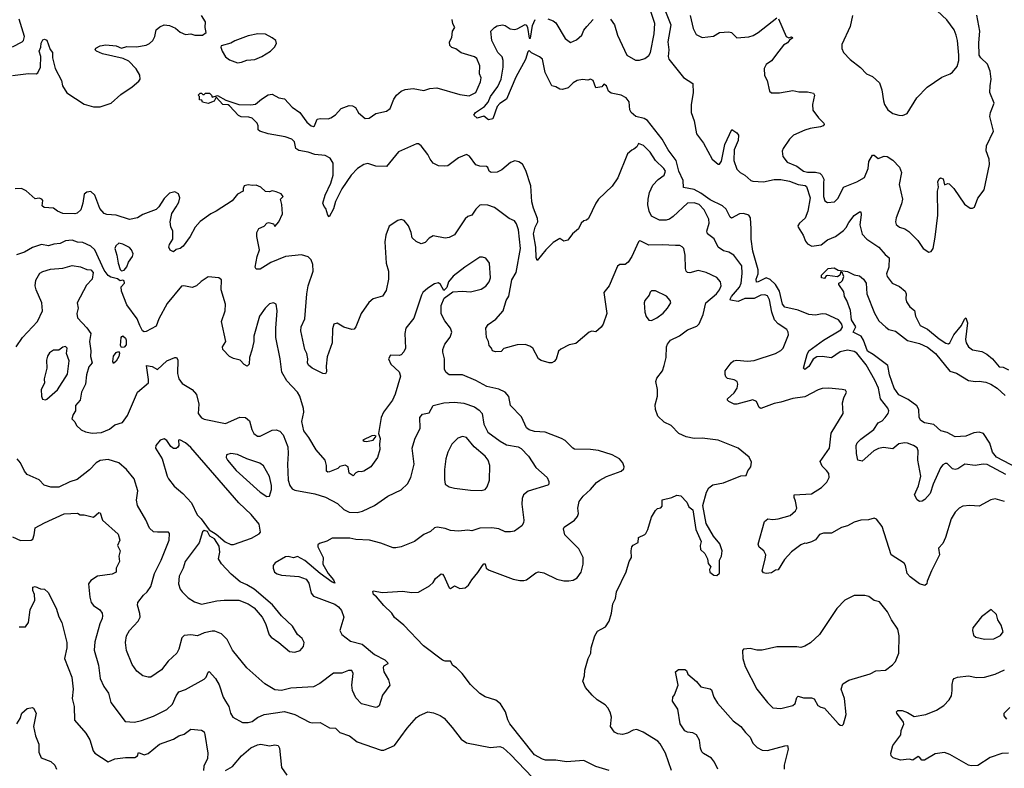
# Model space of a CAD drawing. Extents: x 1933546 to 2138868, y 524910 to 667279.
# Tile 69 of 256: x 1967430 to 1974823, y 577351 to 582972. Entities that reach past the tile are written whole.
import ezdxf

# ---------------------------------------------------------------- set-up
doc = ezdxf.new("R2010")
doc.units = 0

msp = doc.modelspace()

# ---------------------------------------------------------------- linework, layer by layer
at = {"layer": '0CON10XD'}
for points in [[(1971865, 582975.4), (1971896.4, 582935), (1971918.8, 582855), (1971988.8, 582705), (1972055, 582667.5), (1972085, 582668.2), (1972125, 582681.1), (1972155, 582703.4), (1972167.1, 582725), (1972194.3, 582865), (1972199.4, 582945), (1972169.2, 583035)], [(1972277.9, 583035), (1972320, 582935), (1972296.9, 582805), (1972302.9, 582745), (1972299.3, 582695), (1972304.6, 582675), (1972415, 582539.1), (1972483.4, 582493.4), (1972487.3, 582422.7), (1972471.5, 582335), (1972471.3, 582275), (1972493.7, 582213.7), (1972510.9, 582115), (1972563.1, 582045), (1972628.9, 581925), (1972675, 581887.5), (1972685, 581888), (1972698.8, 581911.2), (1972725, 582036), (1972776.7, 582146.7), (1972815, 582122.5), (1972826.7, 582105), (1972823.8, 582065), (1972795.6, 581994.4), (1972793.1, 581915), (1972815, 581850.8), (1972838.6, 581825), (1972875.2, 581805.3), (1972920, 581765), (1972935, 581760), (1973015, 581755.4), (1973095, 581771.3), (1973145, 581771.9), (1973210.4, 581760.4), (1973275.2, 581735.2), (1973326.8, 581726.8), (1973338.7, 581718.7), (1973364.4, 581635), (1973348.3, 581535), (1973327, 581483), (1973285.4, 581445), (1973273.2, 581425), (1973273.9, 581415), (1973311.9, 581355), (1973329.1, 581309.1), (1973345, 581288.9), (1973377.3, 581272.7), (1973447, 581283), (1973495, 581320), (1973554.5, 581345.5), (1973615, 581388.5), (1973635, 581411.9), (1973655, 581450.5), (1973695, 581500.9), (1973735, 581530), (1973745, 581530), (1973747.8, 581507.8), (1973738.3, 581431.7), (1973755, 581362.5), (1973790.6, 581325), (1973881.9, 581265), (1973928.9, 581208.9), (1973959.2, 581185), (1973956.5, 581115), (1973939.2, 581065), (1973944, 581045), (1973982, 580995), (1974035, 580968.2), (1974078.1, 580935), (1974086.9, 580915), (1974083.2, 580876.8), (1974088.6, 580855), (1974113.8, 580815), (1974148.3, 580788.3), (1974157, 580747), (1974192, 580675), (1974245, 580648.8), (1974335, 580576), (1974385, 580544.5), (1974405, 580538.6), (1974415, 580546), (1974444.8, 580605.2), (1974501.5, 580675), (1974525, 580723.3), (1974535, 580732.5), (1974546.2, 580696.2), (1974531.7, 580571.7), (1974536.5, 580545), (1974554.4, 580515), (1974585, 580493.8), (1974655, 580480), (1974691.5, 580461.5), (1974735.4, 580425.4), (1974785, 580366.7), (1974815, 580363.3), (1974854.2, 580344.2)], [(1973684, 583005), (1973665, 582922.5), (1973603.3, 582785), (1973603.3, 582755), (1973616.7, 582725), (1973665, 582673.3), (1973744.3, 582614.3), (1973787, 582567), (1973833.3, 582545), (1973885, 582498.8), (1973904.4, 582445), (1973915, 582362.5), (1973924.4, 582334.4), (1973948.8, 582295), (1973985, 582268), (1974030, 582255), (1974057.5, 582252.5), (1974092.5, 582267.5), (1974165.5, 582384.5), (1974244.5, 582465.5), (1974355, 582540), (1974416.7, 582565), (1974435, 582578.8), (1974468.1, 582621.9), (1974480.6, 582665), (1974481.4, 582705), (1974471.1, 582815), (1974460.6, 582855), (1974446.9, 582895), (1974391.1, 582971.1), (1974319.5, 583039.5)], [(1967375, 582768.8), (1967447.5, 582805), (1967458.8, 582815), (1967465.3, 582845), (1967425, 582977.5)], [(1967377.1, 582552.9), (1967495, 582569.4), (1967553.9, 582566.1), (1967565, 582573.3), (1967585.7, 582615), (1967588, 582695), (1967576.7, 582735), (1967588.8, 582765), (1967590, 582795), (1967605, 582820), (1967617, 582827), (1967635, 582817.5), (1967658.2, 582748.3), (1967675.4, 582725), (1967677.5, 582685), (1967695.5, 582605.5), (1967745, 582515.7), (1967751.8, 582475), (1967782.9, 582422.9), (1967915, 582339.1), (1967985, 582317.9), (1968035, 582317.9), (1968115.6, 582345), (1968190.1, 582409.9), (1968275, 582467.8), (1968325, 582510), (1968334.2, 582525), (1968332.9, 582555), (1968305, 582604.2), (1968250.6, 582660.6), (1968208, 582682), (1968052.5, 582715), (1968007.5, 582735), (1967997.5, 582745), (1968001.2, 582758.8), (1968035, 582776.2), (1968076.1, 582783.9), (1968155, 582775.6), (1968195, 582759.2), (1968235, 582770), (1968307.5, 582767.5), (1968379.3, 582780.7), (1968405, 582792.9), (1968430.6, 582815), (1968444.4, 582845), (1968455.8, 582895), (1968482.4, 582917.6), (1968515, 582933.8), (1968555, 582930), (1968598.8, 582908.8), (1968635, 582879.2), (1968675, 582862), (1968714.1, 582865.9), (1968745, 582856.2), (1968803, 582857), (1968830, 582875), (1968823.3, 582915), (1968826.1, 582956.1), (1968796.2, 583005)], [(1974823.3, 579355), (1974755, 579375.7), (1974722.3, 579367.7), (1974635, 579320), (1974565, 579324.2), (1974511.7, 579318.3), (1974485, 579304), (1974453.8, 579275), (1974423.8, 579225), (1974382, 579085), (1974362, 579038), (1974328.8, 579005), (1974335.9, 578954.1), (1974276.1, 578833.9), (1974244, 578755), (1974241.2, 578735), (1974226.1, 578723.9), (1974186, 578736), (1974115, 578788.8), (1974094.2, 578815), (1974081.2, 578875), (1974071.7, 578891.7), (1973974, 578955), (1973905, 579167.5), (1973863, 579223), (1973845, 579230), (1973803, 579217), (1973745, 579213.3), (1973695, 579198.8), (1973645, 579170.6), (1973600.4, 579159.6), (1973525, 579116), (1973465, 579116), (1973435, 579106), (1973405, 579067.5), (1973375, 579052.5), (1973335, 579040), (1973325, 579042.5), (1973295, 579029.2), (1973224.6, 578975.4), (1973171.6, 578918.4), (1973125, 578842.5), (1973105, 578840), (1973075, 578820), (1973035, 578813.3), (1973015, 578820), (1973004.2, 578834.2), (1973028.3, 578921.7), (1973031.2, 578955), (1973016.2, 578985), (1972982.7, 579012.7), (1972973.8, 579035), (1973023.3, 579205), (1973046.2, 579223.8), (1973085, 579220), (1973125, 579224.4), (1973215, 579250), (1973255, 579284), (1973264.2, 579305), (1973255.7, 579355.7), (1973244, 579385), (1973246.2, 579403.8), (1973375, 579413.1), (1973451.2, 579458.8), (1973491.4, 579498.6), (1973508.6, 579535), (1973504.4, 579564.4), (1973487, 579587), (1973455, 579618.6), (1973441.1, 579655), (1973509.2, 579755), (1973522.6, 579867.4), (1973612, 580015), (1973608.6, 580095), (1973617.7, 580132.3), (1973637.5, 580175), (1973629.3, 580189.3), (1973606.2, 580196.2), (1973505, 580204.4), (1973455, 580202.2), (1973425, 580193.1), (1973325, 580139.5), (1973235, 580128.9), (1973145, 580100.5), (1973095, 580091.5), (1972995, 580053.8), (1972981.2, 580061.2), (1972962, 580105), (1972935, 580116.7), (1972815, 580084.2), (1972795, 580086), (1972753.3, 580105), (1972743.8, 580115), (1972743.3, 580125), (1972795, 580171.2), (1972817.5, 580205), (1972822, 580235), (1972816.7, 580255), (1972795, 580268), (1972745, 580278.8), (1972731.7, 580291.7), (1972727, 580307), (1972727.5, 580335), (1972771.2, 580395), (1972790.5, 580409.5), (1972815, 580415.6), (1972895, 580408.9), (1972945, 580412.7), (1973105, 580465.8), (1973145, 580488), (1973162.5, 580505), (1973202.5, 580605), (1973200.8, 580625), (1973190, 580645), (1973125, 580688.2), (1973098.2, 580718.2), (1973076.5, 580775), (1973059.5, 580869.5), (1973045, 580899.2), (1973025, 580905.7), (1972995, 580903.5), (1972945, 580879.3), (1972875, 580879.7), (1972825, 580855.8), (1972767, 580867), (1972764.6, 580875), (1972774.7, 580895), (1972834, 580965), (1972846.8, 580993.2), (1972855.5, 581065.5), (1972852.5, 581125), (1972792.5, 581205), (1972755, 581225.6), (1972715, 581236.7), (1972675.4, 581265.4), (1972645, 581326), (1972595.5, 581365.5), (1972590.5, 581385), (1972606.5, 581445), (1972604.4, 581475), (1972568.5, 581545), (1972532.5, 581585), (1972495, 581596.9), (1972444.6, 581595.4), (1972337.5, 581495), (1972310, 581475), (1972285, 581466.7), (1972235, 581467.1), (1972175, 581496.2), (1972155.6, 581535.6), (1972147.3, 581582.7), (1972147.8, 581625), (1972157.8, 581675), (1972185, 581730.8), (1972225, 581771.9), (1972270, 581805), (1972278.6, 581835), (1972265.7, 581855), (1972204.7, 581914.7), (1972165, 581977.5), (1972115, 582028), (1972076.7, 582043.3), (1972063, 582017), (1972040.5, 581999.5), (1972025, 581993.8), (1971994.3, 581965.7), (1971921.2, 581785), (1971877.7, 581722.3), (1971776.7, 581625), (1971756.2, 581595), (1971701.7, 581478.3), (1971685, 581466.7), (1971665, 581462.5), (1971646.7, 581445), (1971625, 581402.5), (1971580, 581365), (1971545, 581316.2), (1971515, 581310), (1971485, 581328.8), (1971435, 581298.8), (1971380.8, 581245), (1971315, 581163.3), (1971307.5, 581187.5), (1971306.4, 581265), (1971288.8, 581365), (1971300, 581415), (1971319.4, 581455), (1971318.8, 581478.8), (1971287, 581557), (1971275.8, 581605), (1971267.5, 581725), (1971229.3, 581840.7), (1971205, 581886.7), (1971177.5, 581905), (1971148.3, 581911.7), (1971115, 581900), (1971050, 581845), (1971015, 581826.2), (1970970, 581825), (1970955.9, 581835.9), (1970945, 581863.3), (1970935, 581871.2), (1970885, 581871.4), (1970853.7, 581883.7), (1970807.5, 581947.5), (1970785, 581960), (1970725, 581934.6), (1970644, 581876), (1970618.2, 581871.7), (1970575, 581875.7), (1970534.5, 581895), (1970510.9, 581925), (1970495, 581959.4), (1970445, 582024), (1970425, 582040), (1970409.5, 582040.5), (1970275, 581981.2), (1970185, 581870), (1970105, 581872), (1970045, 581892), (1970015, 581886), (1969966.2, 581853.8), (1969918.6, 581805), (1969848.3, 581701.7), (1969802.4, 581607.6), (1969785, 581552.5), (1969753, 581493), (1969742.5, 581505), (1969727.5, 581555), (1969715, 581570), (1969706.7, 581595), (1969722.7, 581655), (1969765.9, 581744.1), (1969782.9, 581805), (1969783.3, 581895), (1969762.2, 581932.2), (1969722.8, 581952.8), (1969645, 581960.3), (1969595, 581976.9), (1969525, 581988.9), (1969504.2, 582005), (1969492.2, 582055), (1969474, 582075), (1969422.2, 582092.2), (1969294.5, 582114.5), (1969232.5, 582135), (1969220, 582145), (1969220, 582175), (1969212.5, 582195), (1969175, 582232.5), (1969150.7, 582240.7), (1969091.7, 582241.7), (1969073.6, 582253.6), (1969005, 582326.7), (1968995, 582333.3), (1968956.4, 582336.4), (1968905, 582390), (1968889.3, 582360.7), (1968845, 582343.3), (1968803, 582353), (1968798.3, 582368.3), (1968780, 582370), (1968780, 582395), (1968770, 582405), (1968785, 582420), (1968795, 582420), (1968805, 582410), (1968815, 582410), (1968825, 582420), (1968855, 582420), (1968870, 582405), (1968875, 582390), (1968915, 582402.5), (1968978.3, 582368.3), (1969075, 582335.7), (1969165, 582332.5), (1969201.8, 582338.2), (1969244.6, 582375.4), (1969295, 582408.1), (1969325, 582414), (1969375, 582385.8), (1969417.8, 582377.8), (1969475, 582316), (1969534, 582275), (1969585, 582202), (1969617.5, 582175), (1969635, 582170), (1969643.6, 582176.4), (1969663.3, 582225), (1969685, 582230.6), (1969745, 582228.2), (1969765, 582235.5), (1969801.7, 582258.3), (1969845, 582305.6), (1969905, 582328.1), (1969930, 582325), (1969952.4, 582312.4), (1969975, 582273.1), (1970025, 582229.5), (1970055, 582233.8), (1970105, 582267.4), (1970185.4, 582285.4), (1970211.1, 582305), (1970238.4, 582375), (1970260, 582405), (1970295, 582434.7), (1970325, 582448.3), (1970385, 582455.9), (1970465, 582440.6), (1970510, 582455), (1970561.7, 582461.7), (1970735, 582410), (1970805, 582400.8), (1970855, 582426), (1970890.6, 582505), (1970895.7, 582535), (1970881.2, 582565), (1970884.2, 582625), (1970861.9, 582681.9), (1970845, 582692.9), (1970745, 582723.3), (1970705, 582752.5), (1970674.2, 582764.2), (1970659.7, 582779.7), (1970657.1, 582805), (1970675, 582837.5), (1970680.6, 582885), (1970696, 582915), (1970681.2, 582941.2), (1970676, 582975)], [(1974835, 579558.4), (1974695, 579632.9), (1974665, 579634.5), (1974605, 579623.8), (1974526.4, 579633.6), (1974475, 579600), (1974455, 579594.2), (1974435, 579599.2), (1974395, 579638.6), (1974379.7, 579640.3), (1974361.1, 579628.9), (1974345, 579606.2), (1974288.9, 579485), (1974267.5, 579415), (1974225, 579368.6), (1974205, 579356), (1974185, 579353.8), (1974167.7, 579367.7), (1974148, 579405), (1974178.5, 579471.5), (1974196.3, 579545), (1974174.7, 579664.7), (1974175.3, 579735.3), (1974167.6, 579757.6), (1974142, 579775), (1974095, 579792.5), (1974075, 579794), (1974031.3, 579788.7), (1973985, 579750.4), (1973915, 579760.3), (1973877.2, 579752.8), (1973843.8, 579735), (1973755, 579656.9), (1973724.3, 579665), (1973712, 579715), (1973710, 579775), (1973718.6, 579795), (1973746.5, 579823.5), (1973843.6, 579895), (1973875, 579944.3), (1973905, 579960.9), (1973929.1, 579985), (1973950, 580015), (1973955.5, 580035), (1973948.5, 580055), (1973894.4, 580124.4), (1973877.1, 580205), (1973851.3, 580265), (1973785, 580380.9), (1973715, 580467.5), (1973695, 580480.8), (1973645, 580490.8), (1973591.2, 580478.8), (1973525, 580434.2), (1973455, 580442.4), (1973415, 580440.4), (1973386.9, 580423.1), (1973355, 580369.2), (1973325, 580346.2), (1973314.3, 580355), (1973328, 580402), (1973342, 580458), (1973356.4, 580485), (1973464.3, 580565), (1973595, 580642.7), (1973607, 580663), (1973602.1, 580685), (1973577.4, 580717.4), (1973485, 580760.3), (1973455, 580762.9), (1973404.7, 580754.7), (1973355, 580759.1), (1973275, 580791.3), (1973175, 580813.9), (1973158.6, 580835), (1973135.6, 580935), (1973103.9, 580985), (1973065, 581021.2), (1973035, 581034.5), (1972975, 581003), (1972961.6, 581001.6), (1972959.6, 581025), (1972973.8, 581065), (1972975.2, 581095), (1972933.9, 581235), (1972922.1, 581325), (1972922.1, 581402.1), (1972918.4, 581485), (1972905, 581504.5), (1972865, 581516), (1972835, 581515.3), (1972775, 581481.4), (1972765, 581489.2), (1972735, 581549.5), (1972706.2, 581575), (1972615, 581620.3), (1972545, 581669.7), (1972495, 581696.2), (1972413, 581713), (1972411.5, 581765), (1972379.2, 581835), (1972358.7, 581915), (1972298.6, 581995), (1972254.3, 582075), (1972144.2, 582215), (1972119.4, 582229.4), (1972056.4, 582246.4), (1972021.3, 582275), (1972010.6, 582295), (1972006.7, 582355), (1971983.6, 582385), (1971946.9, 582405), (1971871.4, 582421.4), (1971850.6, 582435), (1971835, 582475.6), (1971815, 582487.5), (1971801.7, 582468.3), (1971755, 582460), (1971736, 582515), (1971715, 582526.2), (1971695, 582518.8), (1971655, 582524), (1971615, 582515.7), (1971585, 582499.4), (1971548.1, 582461.9), (1971505, 582447.5), (1971485, 582449.6), (1971455, 582467.7), (1971426, 582475), (1971375.6, 582575), (1971356.7, 582675), (1971333.6, 582693.6), (1971272.7, 582722.7), (1971255, 582740), (1971245, 582730), (1971227.7, 582672.3), (1971155, 582540), (1971085.6, 582375), (1971035, 582342.5), (1971015, 582321.2), (1970983, 582227), (1970950.7, 582220.7), (1970915, 582247.5), (1970865, 582233.3), (1970840, 582255), (1970852.5, 582275), (1970919.1, 582320.9), (1970946.8, 582353.2), (1970965.5, 582395), (1971019.6, 582470.4), (1971045.6, 582525), (1971060, 582615), (1971061.1, 582665), (1971053.3, 582693.3), (1971020.6, 582725), (1970974.5, 582815), (1970968.5, 582885), (1970995.5, 582915), (1971015, 582926.1), (1971055, 582934.2), (1971075, 582929.6), (1971113.5, 582903.5), (1971145, 582898.7), (1971165.9, 582904.1), (1971225, 582937.5), (1971235, 582931.2), (1971242.2, 582915), (1971255, 582832.5), (1971265, 582832.5), (1971280.6, 582929.4), (1971300, 582975)], [(1971395, 582980), (1971435, 582964.5), (1971455, 582948.9), (1971525, 582832), (1971565, 582802), (1971609.7, 582820.3), (1971651.2, 582855), (1971666.7, 582893.3), (1971689.5, 582920.5), (1971735, 582974)], [(1972463.1, 583005), (1972485.5, 582905.5), (1972510, 582860), (1972555, 582837.5), (1972640.5, 582849.5), (1972685, 582876), (1972755, 582882), (1972775.8, 582875.8), (1972815, 582836), (1972905, 582844.4), (1972936.8, 582853.2), (1972975, 582876.2), (1973116.1, 582986.1)], [(1973127.7, 582977.7), (1973185.9, 582845.9), (1973205, 582836.7), (1973225, 582843.3), (1973236.2, 582835), (1973210.3, 582819.7), (1973195, 582797.5), (1973165, 582781.2), (1973131.2, 582735), (1973075, 582663.3), (1973034.5, 582635.5), (1973020.5, 582605), (1973023.3, 582553.3), (1973042.2, 582515), (1973058.8, 582435), (1973075, 582423.8), (1973135, 582423.8), (1973235, 582441.2), (1973281.2, 582431.2), (1973345, 582431.4), (1973391.2, 582421.2), (1973398.8, 582405), (1973382.9, 582335), (1973385, 582292.5), (1973426.7, 582235), (1973467.5, 582195), (1973470, 582185), (1973462.5, 582175), (1973442.2, 582167.8), (1973365, 582156.5), (1973325, 582143.5), (1973240, 582105), (1973210, 582075), (1973162.5, 582005), (1973154.2, 581985), (1973160.8, 581945), (1973192.8, 581902.8), (1973265, 581873.6), (1973315.9, 581835.9), (1973345, 581826.9), (1973405, 581828.2), (1973438.7, 581818.7), (1973452.7, 581805), (1973466.7, 581775), (1973465.6, 581745), (1973465.8, 581645.8), (1973475, 581613.3), (1973495, 581600), (1973547.5, 581605), (1973575, 581631.2), (1973615.4, 581714.6), (1973715.6, 581754.4), (1973772.4, 581787.6), (1973800.6, 581855), (1973805, 581907.5), (1973833.8, 581955), (1973845.5, 581955.5), (1973875, 581930), (1973921.9, 581948.1), (1973943.3, 581945), (1973986.4, 581916.4), (1974035, 581866), (1974050.8, 581825), (1974034, 581735), (1974059.2, 581625), (1974050.9, 581589.1), (1974010, 581485), (1974006.2, 581455), (1974011.2, 581435), (1974035, 581413.3), (1974075, 581401.2), (1974105, 581382), (1974172.5, 581315), (1974213.8, 581255), (1974255, 581226.2), (1974275, 581232.5), (1974290, 581255), (1974305, 581340), (1974324.3, 581505), (1974322.5, 581685), (1974329.2, 581715), (1974324.2, 581755), (1974335, 581776.7), (1974345, 581783.8), (1974365, 581777.5), (1974375, 581733.3), (1974398.3, 581741.7), (1974409.3, 581739.3), (1974443.3, 581705), (1974525, 581587.5), (1974567, 581557), (1974585, 581556.7), (1974600, 581565), (1974625, 581632.5), (1974670.8, 581695), (1974710.8, 581885), (1974708, 581925), (1974686.4, 581986.4), (1974688.6, 582025), (1974740.6, 582135), (1974715.4, 582245), (1974718.8, 582275), (1974746.9, 582345), (1974715.5, 582425), (1974716.2, 582475), (1974725.4, 582525), (1974716.4, 582586.3), (1974697.3, 582637.3), (1974645.6, 582685), (1974634.5, 582705), (1974631.9, 582798.1), (1974640, 582885), (1974615.5, 583005.5)], [(1969065, 582647.5), (1969095, 582653.3), (1969135, 582668.8), (1969195.8, 582674.2), (1969247.5, 582695), (1969313.6, 582736.4), (1969342.5, 582765), (1969357, 582793), (1969352.5, 582815), (1969326.1, 582836.1), (1969275, 582862.5), (1969217, 582867), (1969145, 582850), (1969045, 582813.3), (1969015, 582796.7), (1968943.3, 582776.7), (1968940, 582765), (1968950, 582735), (1968975, 582693.8), (1969005, 582671.2), (1969065, 582647.5)], [(1972640.8, 578800.8), (1972665, 578800), (1972683.8, 578816.2), (1972683.8, 578915), (1972698.8, 578945), (1972704.2, 578985), (1972686.4, 579036.4), (1972638.8, 579095), (1972585, 579190), (1972560, 579325), (1972586.9, 579425), (1972603.8, 579456.2), (1972635, 579480), (1972715, 579494.3), (1972845, 579546.7), (1972885, 579550), (1972897.5, 579585), (1972920, 579615), (1972925, 579650), (1972908.3, 579688.3), (1972825, 579755.7), (1972674.4, 579814.4), (1972555, 579830), (1972495, 579828.5), (1972435, 579840), (1972380, 579865), (1972321.2, 579925), (1972269.2, 579949.2), (1972220.8, 579995), (1972202.9, 580045), (1972200.5, 580079.5), (1972218, 580145), (1972220, 580195), (1972205.8, 580255), (1972215, 580281.2), (1972255.4, 580334.6), (1972270, 580375), (1972283.6, 580435), (1972287.3, 580515), (1972293.3, 580535), (1972316, 580565), (1972385, 580599.2), (1972445, 580642.5), (1972515, 580672), (1972532.1, 580687.9), (1972561.9, 580758.1), (1972582.6, 580847.4), (1972662.5, 580915), (1972684.4, 580945), (1972696.5, 580975), (1972691.4, 581005), (1972665.4, 581035.4), (1972585, 581074.4), (1972525, 581088.9), (1972462.7, 581072.7), (1972443.8, 581075), (1972434.5, 581084.5), (1972428.9, 581105), (1972427.3, 581205), (1972417.1, 581255), (1972405, 581268), (1972385.6, 581275.6), (1972355, 581275.6), (1972252.8, 581282.8), (1972155, 581280.5), (1972095, 581309.2), (1972085, 581311.2), (1972075.7, 581304.3), (1972027.1, 581195), (1971998.3, 581151.7), (1971975, 581134), (1971935, 581133.8), (1971919.5, 581120.5), (1971857.1, 580975), (1971816.7, 580925), (1971838, 580765), (1971810, 580685), (1971796.1, 580663.9), (1971755, 580628.8), (1971725, 580633.3), (1971705, 580626.7), (1971605, 580540), (1971555, 580530), (1971492.7, 580497.3), (1971475, 580482.5), (1971457.1, 580422.9), (1971442.5, 580405), (1971425, 580396.7), (1971405, 580396.7), (1971345, 580412.5), (1971325, 580426.7), (1971283.8, 580505), (1971261.2, 580521.2), (1971225, 580533.8), (1971165, 580531.2), (1971065.9, 580504.1), (1971045, 580481.9), (1971001.7, 580478.3), (1970980, 580485), (1970973.3, 580505), (1970956.2, 580525), (1970951.2, 580555), (1970934, 580585), (1970931.1, 580655), (1970947.4, 580682.6), (1971005.3, 580724.7), (1971059.1, 580785), (1971082.5, 580865), (1971102.6, 580897.4), (1971125, 581018), (1971157.5, 581075), (1971190.3, 581255), (1971174.2, 581394.2), (1971159.9, 581439.9), (1971145, 581460.9), (1971105, 581478.5), (1970995, 581561.4), (1970945, 581580), (1970895, 581582.5), (1970885, 581580), (1970855, 581550.6), (1970825, 581505.7), (1970795, 581493.8), (1970775, 581476), (1970695, 581356.9), (1970654.2, 581335.8), (1970625, 581330.8), (1970535, 581348.8), (1970505, 581331.2), (1970475, 581300), (1970445, 581290), (1970407.7, 581307.7), (1970376.2, 581335), (1970368.6, 581375), (1970349.2, 581425), (1970317.5, 581465), (1970295, 581471.2), (1970270, 581465), (1970205, 581422.5), (1970179.2, 581355), (1970171.9, 581305), (1970180.6, 581145), (1970198, 581085), (1970199.2, 581025), (1970180.7, 580939.3), (1970154.1, 580895.9), (1970084.1, 580875.9), (1970051.2, 580848.8), (1969994, 580765), (1969953.9, 580666.1), (1969940.7, 580649.3), (1969925, 580646.7), (1969865, 580663.3), (1969813, 580693), (1969787.5, 580685), (1969778.3, 580651.7), (1969775.7, 580545), (1969738.8, 580441.2), (1969730.3, 580370.3), (1969733, 580327), (1969725, 580312.5), (1969705, 580316.2), (1969626.7, 580355), (1969597.7, 580377.7), (1969591.2, 580395), (1969594, 580425), (1969586, 580465), (1969572, 580495), (1969540, 580635), (1969544.3, 580665), (1969571.4, 580725), (1969586.2, 580915), (1969596.5, 580975), (1969632.5, 581085), (1969630, 581135), (1969619.1, 581169.1), (1969595, 581192), (1969545, 581205.8), (1969425, 581194.3), (1969315, 581148.6), (1969235, 581098), (1969205, 581100), (1969198, 581115), (1969212.9, 581195), (1969229.4, 581245), (1969210, 581345), (1969210.6, 581375), (1969225, 581404.3), (1969265, 581422.2), (1969285, 581445.5), (1969298.3, 581448.3), (1969335, 581438.8), (1969345, 581420), (1969376.2, 581455), (1969403.3, 581515), (1969397.5, 581585), (1969387.5, 581625), (1969407.5, 581645), (1969393.6, 581663.6), (1969355, 581680), (1969325, 581687.5), (1969305, 581680), (1969275, 581682.5), (1969240, 581715), (1969205, 581730), (1969177, 581727), (1969145, 581733.3), (1969116.4, 581723.6), (1969107.5, 581705), (1969107.5, 581685), (1969065, 581662.5), (1969025, 581612.5), (1968905, 581534), (1968865, 581514.2), (1968785, 581457.5), (1968748.6, 581415), (1968710.8, 581345), (1968657.4, 581272.6), (1968636, 581255), (1968605, 581246), (1968585, 581230), (1968560.5, 581240.5), (1968550.8, 581265), (1968556, 581285), (1968580, 581325), (1968580, 581385), (1968565.9, 581415.9), (1968560, 581455), (1968572.3, 581517.7), (1968604, 581566), (1968625, 581602.5), (1968632, 581635), (1968621.2, 581665), (1968595, 581680), (1968555, 581670), (1968515, 581630), (1968475, 581566.7), (1968455, 581546.2), (1968355, 581508.6), (1968314.4, 581485.6), (1968255, 581471.5), (1968155, 581505.4), (1968085, 581510), (1968065, 581516.9), (1968032.5, 581555), (1967994.2, 581655), (1967965, 581681.2), (1967935, 581677.5), (1967915, 581662.5), (1967904.3, 581595.7), (1967888, 581545), (1967860.7, 581519.3), (1967845, 581513.8), (1967755, 581518), (1967713.3, 581535), (1967685, 581558), (1967612.9, 581562.9), (1967598.8, 581575), (1967603.9, 581613.9), (1967595, 581623.8), (1967575, 581632), (1967545, 581627.5), (1967478.3, 581688.3), (1967443.6, 581703.6), (1967395, 581702)], [(1971715.8, 579445), (1971762, 579498), (1971785, 579515.8), (1971835, 579542.5), (1971945, 579582.5), (1971965, 579600), (1971967.5, 579615), (1971957.5, 579645), (1971932.5, 579675), (1971877.5, 579705), (1971775, 579737.5), (1971715, 579745.7), (1971595, 579748.6), (1971582, 579755), (1971525, 579813.3), (1971497.3, 579827.3), (1971375, 579876), (1971295, 579880), (1971255, 579892.5), (1971235, 579908.1), (1971199, 579989), (1971114.4, 580075), (1971101.7, 580141.7), (1971074.5, 580174.5), (1971028.5, 580198.5), (1970937.9, 580217.9), (1970855, 580261.8), (1970755, 580304.5), (1970702.5, 580305), (1970654.6, 580304.6), (1970632, 580322), (1970620.6, 580345), (1970620, 580425), (1970606.4, 580475), (1970608.2, 580495), (1970623.1, 580536.9), (1970662.4, 580587.6), (1970674.2, 580625), (1970665.5, 580655.5), (1970622, 580712), (1970593.6, 580763.6), (1970595.8, 580825), (1970618.3, 580881.7), (1970681.4, 580928.6), (1970755, 580934.2), (1970815, 580928), (1970895, 580950), (1970929.7, 580970.3), (1970956.2, 581005), (1970965.8, 581034.2), (1970956.7, 581145), (1970930.7, 581180.7), (1970905, 581190), (1970885, 581188.8), (1970771.2, 581115), (1970685, 581046), (1970648.6, 581005), (1970638.3, 580961.7), (1970615, 580940), (1970590, 580985), (1970575, 580996), (1970545, 580990), (1970495, 580956), (1970458, 580925), (1970445.8, 580905), (1970389.8, 580730.2), (1970328.6, 580655), (1970321.4, 580615), (1970328, 580505), (1970315, 580477.5), (1970295, 580456.7), (1970279.3, 580450.7), (1970215, 580452.5), (1970200, 580425), (1970217.5, 580385), (1970278.8, 580328.8), (1970288.8, 580295), (1970249.3, 580160.7), (1970230, 580115), (1970161.4, 580025), (1970143.1, 579985), (1970123.3, 579865), (1970137.3, 579827.3), (1970130.8, 579785), (1970134, 579745), (1970116.1, 579683.9), (1970067.5, 579615), (1970015, 579583.3), (1969995, 579577.5), (1969975, 579580), (1969955, 579570), (1969935, 579547.5), (1969905, 579566.7), (1969896.7, 579615), (1969875, 579628), (1969835, 579616.7), (1969818.3, 579601.7), (1969755, 579576.2), (1969744.2, 579574.2), (1969733.3, 579583.3), (1969734.3, 579625), (1969724, 579665), (1969655, 579743.3), (1969601.2, 579835), (1969564.4, 579885), (1969547.8, 579955), (1969562.9, 580025), (1969562.2, 580052.2), (1969533.6, 580145), (1969515, 580175.7), (1969435, 580260), (1969398.5, 580325), (1969386.4, 580425), (1969352.5, 580585), (1969352.5, 580655), (1969364.4, 580785), (1969355.7, 580835.7), (1969335, 580846.7), (1969305, 580838.8), (1969272.6, 580807.4), (1969230.6, 580745), (1969187.5, 580595), (1969186.9, 580555), (1969172, 580492), (1969156.2, 580435), (1969153.8, 580385), (1969138.3, 580371.7), (1969115, 580384.2), (1969085.8, 580415.8), (1969035, 580428.2), (1969005, 580443.7), (1968954.7, 580495), (1968954, 580516), (1968976.9, 580555), (1968944.4, 580705), (1968972.9, 580785), (1968974.6, 580835.4), (1968943.6, 580945), (1968945, 581020), (1968925, 581034), (1968845, 581040.8), (1968793.2, 581006.8), (1968756.6, 580973.4), (1968725, 580961.2), (1968663.6, 580973.6), (1968645, 580971.8), (1968538.3, 580841.7), (1968473.8, 580725), (1968455, 580672.2), (1968379, 580631), (1968365, 580628.7), (1968352.7, 580635), (1968332.5, 580675), (1968311.5, 580725), (1968235, 580830.5), (1968193.8, 580935), (1968193.1, 580966.9), (1968217.5, 580995), (1968215, 581012.5), (1968205, 581016.7), (1968185, 581012.5), (1968165, 581026.7), (1968115, 581038.8), (1968095, 581052), (1968065, 581091.1), (1967995, 581244.6), (1967965, 581271.2), (1967905, 581300.4), (1967865, 581302.2), (1967822.9, 581317.1), (1967775, 581312.3), (1967735, 581291.2), (1967686.6, 581286.6), (1967646, 581274), (1967594.7, 581285.3), (1967525, 581260.9), (1967465, 581226.7), (1967405, 581205.5)], [(1968195, 581086.7), (1968215, 581092.5), (1968235, 581117.5), (1968247.3, 581152.7), (1968276, 581195), (1968280.8, 581215), (1968269.2, 581245), (1968255, 581262.5), (1968205, 581287.5), (1968175, 581293.8), (1968150.8, 581275), (1968145.6, 581255), (1968160.5, 581205), (1968168.9, 581145), (1968185, 581097.5), (1968195, 581086.7)], [(1967403.3, 580515), (1967450, 580585), (1967564.3, 580705), (1967600.8, 580785), (1967597.1, 580845), (1967552.9, 580945), (1967545.7, 580975), (1967552.4, 581017.6), (1967581.2, 581068.8), (1967605, 581082.5), (1967661.8, 581098.2), (1967755, 581107.1), (1967825, 581125.5), (1967885.4, 581115.4), (1967935, 581095.5), (1967965, 581092.9), (1967980.6, 581075), (1967974, 581025), (1967931.5, 580978.5), (1967861.9, 580845), (1967868.6, 580805), (1967860, 580765), (1967863.2, 580733.2), (1967935, 580657.5), (1967963.1, 580615), (1967954.4, 580555.6), (1967964.8, 580485.2), (1967962.4, 580442.4), (1967973.7, 580396.3), (1967950, 580365), (1967932.2, 580305), (1967924.7, 580235), (1967893.8, 580175), (1967883.1, 580115), (1967848.1, 580075), (1967848, 580035), (1967831.7, 580008.3), (1967821.4, 579975), (1967843.4, 579953.4), (1967855.9, 579925), (1967892.2, 579892.2), (1967925, 579877.1), (1967975, 579867.1), (1968045, 579873.1), (1968105, 579896.9), (1968145, 579930), (1968202.5, 579947.5), (1968238.9, 580001.1), (1968314.2, 580175), (1968396, 580245), (1968398.3, 580271.7), (1968382.5, 580375), (1968425, 580367.5), (1968465, 580346.7), (1968535, 580410), (1968595, 580436.7), (1968606.2, 580436.2), (1968618.3, 580418.3), (1968614.4, 580315), (1968625.7, 580275), (1968650.7, 580240.7), (1968725.6, 580195.6), (1968758.7, 580158.7), (1968775.6, 580085), (1968768.9, 580015), (1968795, 579982), (1968815, 579971.9), (1968975, 579940.8), (1969082.1, 579987.9), (1969125.7, 579985.7), (1969155, 579960), (1969173.1, 579895), (1969188, 579865), (1969215, 579844.4), (1969236.7, 579845), (1969325, 579889.5), (1969355, 579893.1), (1969382.8, 579882.8), (1969409.1, 579855), (1969442.5, 579765), (1969445.9, 579715), (1969440, 579635), (1969446.2, 579515), (1969458.5, 579475), (1969475, 579449.2), (1969495, 579438.9), (1969645, 579411.1), (1969725, 579386.7), (1969815, 579338.9), (1969862.9, 579295), (1969905, 579273.3), (1969965, 579271.1), (1970005, 579281.9), (1970094.6, 579325.4), (1970195, 579394.3), (1970295, 579443.1), (1970342.2, 579487.8), (1970368.1, 579535), (1970393.1, 579635), (1970376.9, 579755), (1970397, 579823), (1970437.5, 579905), (1970434.2, 579985), (1970455, 580010), (1970505, 580021.2), (1970535, 580075.6), (1970615, 580094.4), (1970695, 580100.9), (1970765, 580092.2), (1970845.4, 580065.4), (1970880.9, 580040.9), (1970902.2, 580015), (1970913.8, 579935), (1970944.8, 579874.8), (1971036.6, 579806.6)], [(1974921.8, 579605), (1974765, 579687.8), (1974735.3, 579725), (1974713.1, 579793.1), (1974665.8, 579865.8), (1974635, 579875.8), (1974595, 579869.4), (1974535, 579845.6), (1974455, 579841.1), (1974393.2, 579873.2), (1974347.5, 579885), (1974293.6, 579933.6), (1974224.4, 579944.4), (1974195, 579962.5), (1974184.3, 579984.3), (1974181.5, 580045), (1974165, 580072.9), (1974100.5, 580120.5), (1974032, 580155), (1973995.4, 580205.4), (1973960.5, 580305), (1973948.8, 580375), (1973839.5, 580459.5), (1973795, 580484.5), (1973766, 580565), (1973748, 580595), (1973687.5, 580625), (1973708.5, 580665), (1973675, 580718.6), (1973667.7, 580787.7), (1973640, 580865), (1973623.6, 580893.6), (1973617.7, 580927.7), (1973580, 580985), (1973580, 580995), (1973595, 581002.5), (1973607.5, 581015), (1973617.5, 581045), (1973608.3, 581068.3), (1973595, 581080), (1973587, 581053), (1973569.3, 581040.7), (1973495, 581052.5), (1973485, 581050), (1973471.7, 581028.3), (1973450, 581035), (1973450, 581055), (1973500, 581105), (1973545, 581108), (1973575, 581092.5), (1973645, 581082.5), (1973695.9, 581055.9), (1973735, 581050), (1973765, 581024.3), (1973785.3, 580995), (1973791.8, 580915), (1973848.7, 580768.7), (1973881.2, 580711.2), (1973932.4, 580662.4), (1973955, 580646), (1974005, 580634), (1974095, 580564.3), (1974185, 580540.5), (1974245, 580512.9), (1974307.1, 580465), (1974413.9, 580333.9), (1974465, 580318.8), (1974555, 580262.5), (1974605.4, 580254.6), (1974635, 580258.5), (1974685, 580249.6), (1974722.9, 580235), (1974769.2, 580205), (1974829.4, 580149.4)], [(1972175, 580714.2), (1972215, 580732.9), (1972261.1, 580768.9), (1972294.2, 580805), (1972318, 580845), (1972314.2, 580864.2), (1972286.8, 580896.8), (1972205, 580936.7), (1972175, 580936.7), (1972165, 580927.5), (1972157.5, 580905), (1972124.2, 580865), (1972118.6, 580845), (1972124.4, 580775), (1972134.5, 580744.5), (1972155, 580716.7), (1972175, 580714.2)], [(1968195, 580510), (1968186.4, 580526.4), (1968192.9, 580585), (1968196, 580594), (1968205, 580597.5), (1968225, 580580), (1968229.3, 580565), (1968229.1, 580530.9), (1968215, 580513.3), (1968195, 580510)], [(1967625, 580116.7), (1967635, 580123.3), (1967715, 580193.8), (1967789.2, 580310.8), (1967801.2, 580411.2), (1967782, 580465), (1967786.7, 580505), (1967775, 580517.5), (1967755, 580512.5), (1967725, 580490), (1967685, 580490), (1967655, 580471.2), (1967639.2, 580445), (1967632.5, 580415), (1967634.2, 580355), (1967613.1, 580275), (1967615.9, 580244.1), (1967590.8, 580195), (1967594.2, 580144.2), (1967602.5, 580122.5), (1967625, 580116.7)], [(1968135, 580390), (1968130, 580405), (1968135, 580446.7), (1968155, 580473.3), (1968171.7, 580481.7), (1968178.8, 580468.8), (1968175, 580442.5), (1968155, 580407.5), (1968135, 580390)], [(1970035, 579806), (1970085, 579814), (1970107.5, 579845), (1970095, 579850), (1970075, 579846.5), (1970007.5, 579815), (1970016.7, 579806.7), (1970035, 579806)], [(1970895, 579438), (1970925, 579443.8), (1970941.2, 579465), (1970957.5, 579515), (1970958.8, 579625), (1970948, 579665), (1970925, 579693.8), (1970841.4, 579765), (1970785, 579834), (1970755, 579842), (1970720.3, 579829.7), (1970675, 579783.8), (1970645.7, 579725), (1970629.4, 579675), (1970620, 579595), (1970619.7, 579519.7), (1970625.8, 579485.8), (1970654.1, 579464.1), (1970694.3, 579454.3), (1970815, 579438.5), (1970895, 579438)], [(1971036.6, 579806.6), (1971085, 579779.1), (1971173.7, 579763.7), (1971195, 579751.9), (1971251.4, 579695), (1971305, 579608.8), (1971390, 579535), (1971403.3, 579505), (1971402.5, 579485), (1971395, 579477.5), (1971248.9, 579431.1), (1971213.5, 579405), (1971202.1, 579377.9), (1971199.6, 579335), (1971215.6, 579215), (1971212.5, 579195), (1971199.1, 579170.9), (1971145, 579132), (1971115, 579127.5), (1971075, 579127.8), (1971028.6, 579148.6), (1970975, 579157.9), (1970885.5, 579154.5), (1970825, 579134.3), (1970795, 579138), (1970725, 579130.8), (1970665, 579137.1), (1970625, 579152), (1970565, 579162.5), (1970545, 579155.7), (1970515, 579128.9), (1970464.6, 579105.4), (1970395.5, 579054.5), (1970295, 579014.3), (1970254.2, 579005.8), (1970235, 579005.8), (1970141.3, 579041.3), (1970055.8, 579064.2), (1969955, 579070), (1969909.3, 579079.3), (1969775, 579078.9), (1969735, 579056.5), (1969680.3, 579039.7), (1969669.8, 579030.2), (1969668.2, 579015), (1969708.6, 578935), (1969706.2, 578885), (1969746.5, 578815), (1969786.5, 578765), (1969795, 578740), (1969775, 578747.5), (1969685, 578814.2), (1969572, 578912), (1969515, 578942.1), (1969485, 578932), (1969445, 578941.1), (1969425, 578938.1), (1969348.8, 578895), (1969333.8, 578875), (1969334, 578855), (1969344, 578825), (1969362.2, 578812.2), (1969395, 578801.5), (1969525, 578792.2), (1969581.3, 578771.3), (1969600.3, 578740.3), (1969618.9, 578665), (1969635, 578642.9), (1969795, 578584.4), (1969825, 578562.5), (1969847.1, 578535), (1969863.1, 578485), (1969834.5, 578385.5), (1969848.1, 578355), (1969915, 578306.9), (1970002, 578282), (1970095, 578205.8), (1970172, 578165), (1970191.2, 578145), (1970193.3, 578135), (1970161.2, 578118.8), (1970158.8, 578105), (1970164.2, 578075), (1970200, 578015), (1970210, 577975), (1970155, 577901.2), (1970128.8, 577821.2), (1970115, 577809.2), (1970105, 577808.6), (1969996.7, 577835), (1969955, 577880), (1969928, 577935), (1969924.2, 577975), (1969933.9, 578063.9), (1969925, 578086.2), (1969900, 578085), (1969850, 578065), (1969785, 578065.7), (1969682.5, 577987.5), (1969635, 577963.3), (1969465, 577952.9), (1969395, 577934.4), (1969345, 577941.1), (1969271.2, 577985), (1969135.5, 578105.5), (1969027.4, 578237.4), (1968987.9, 578317.9), (1968945, 578361.1), (1968895, 578380), (1968875, 578380), (1968815, 578368.1), (1968765, 578345.6), (1968715, 578353.1), (1968665, 578348.8), (1968648.6, 578331.4), (1968625.6, 578245), (1968610.8, 578215), (1968545.4, 578154.6), (1968495, 578091.4), (1968415, 578036), (1968395, 578034.2), (1968355.7, 578045.7), (1968310.3, 578080.3), (1968275, 578130), (1968233.1, 578235), (1968223.3, 578295), (1968232.5, 578345), (1968255.7, 578385), (1968320.6, 578455), (1968334.3, 578485), (1968333, 578513), (1968315.8, 578575), (1968317.5, 578595), (1968359.8, 578650.2), (1968387.8, 578675), (1968414.5, 578715), (1968441.8, 578815), (1968491.3, 578915), (1968551.9, 579065), (1968555.8, 579115), (1968546.7, 579125), (1968465.6, 579124.4), (1968435, 579126), (1968403.7, 579153.7), (1968377.7, 579217.7), (1968315, 579324), (1968308.2, 579365), (1968316.2, 579435), (1968289.4, 579525), (1968231.4, 579595), (1968175, 579646), (1968095, 579669.4), (1968035, 579662.9), (1968005, 579645.8), (1967955, 579593.1), (1967860.8, 579519.2), (1967807.2, 579502.8), (1967725, 579462.5), (1967665, 579462.5), (1967615, 579476.7), (1967575, 579516.7), (1967485, 579557.5), (1967465, 579582), (1967437.1, 579645), (1967410.3, 579675)], [(1969015, 579031.5), (1969035, 579032.2), (1969169.7, 579080.3), (1969228.5, 579111.5), (1969236.9, 579125), (1969227.7, 579185), (1969166.9, 579256.9), (1969074.4, 579345), (1968715, 579759.3), (1968675, 579794.5), (1968632.3, 579817.7), (1968623.3, 579815), (1968623.9, 579776.1), (1968617.3, 579762.7), (1968605, 579753.3), (1968585, 579753.3), (1968565, 579767.5), (1968535, 579813.3), (1968515, 579826), (1968484.4, 579815.6), (1968453.3, 579775), (1968450, 579755), (1968500, 579675), (1968537.1, 579545), (1968547.8, 579525), (1968590.8, 579470.8), (1968655.6, 579415), (1968721.2, 579345), (1968763.3, 579255), (1968793.3, 579223.3), (1968851.7, 579141.7), (1968905, 579109.2), (1968972.5, 579052.5), (1969015, 579031.5)], [(1969285, 579392), (1969305, 579394), (1969320.4, 579445), (1969321.5, 579475), (1969305, 579542), (1969261.7, 579621.7), (1969232.8, 579642.8), (1969136.2, 579675), (1969065, 579706.7), (1969015, 579715.6), (1968982, 579705), (1968981.2, 579685), (1968989.8, 579665), (1969055, 579586.5), (1969235, 579424.4), (1969285, 579392)], [(1971855, 577333.3), (1971755, 577364), (1971665, 577410), (1971535, 577400), (1971455, 577412.5), (1971377, 577413), (1971355, 577418.8), (1971295, 577453.3), (1971111.1, 577685), (1971094.4, 577715), (1971078, 577775), (1971039.2, 577835), (1971005, 577861.4), (1970925, 577888.2), (1970885, 577913.5), (1970815, 577979.4), (1970753.5, 578063.5), (1970710, 578105), (1970683.1, 578123.1), (1970665, 578156), (1970625, 578156.1), (1970604, 578164), (1970461.3, 578271.3), (1970313.8, 578425), (1970244, 578484), (1970225, 578515.9), (1970163.5, 578573.5), (1970108.9, 578638.9), (1970085.8, 578655), (1970081.4, 578678.6), (1970085, 578683.3), (1970155, 578671.4), (1970305, 578682), (1970375, 578670), (1970425, 578673.8), (1970507.9, 578722.1), (1970534, 578745), (1970551.2, 578775), (1970595, 578811.2), (1970605, 578810), (1970615, 578796), (1970655, 578706.2), (1970665, 578701.2), (1970695, 578720), (1970735, 578701.2), (1970775, 578706.2), (1970798.8, 578725), (1970824.4, 578765.6), (1970869.8, 578820.2), (1970904.2, 578875), (1970915, 578885.5), (1970925, 578885.8), (1970932, 578855), (1970955, 578838), (1971135, 578771.9), (1971185, 578762), (1971215, 578760), (1971234.3, 578765.7), (1971305, 578818.6), (1971325, 578826.9), (1971365, 578818.6), (1971462.4, 578772.4), (1971515, 578759.2), (1971552.3, 578757.7), (1971585, 578764), (1971615, 578781.2), (1971645.8, 578825), (1971660, 578885), (1971660, 578935), (1971627.8, 578997.8), (1971524.2, 579105), (1971512, 579148), (1971519.2, 579160.8), (1971596, 579215), (1971618.7, 579241.3), (1971625.7, 579264.3), (1971621.9, 579305), (1971631.9, 579355), (1971660, 579395), (1971715.8, 579445)], [(1972324.7, 577334.7), (1972280, 577465), (1972239.4, 577535), (1972221.4, 577555), (1972111.3, 577621.3), (1972065, 577641.4), (1972035, 577638.6), (1971994.5, 577615.5), (1971955, 577604.4), (1971920.7, 577610.7), (1971895, 577623.1), (1971866.9, 577665), (1971874.4, 577735), (1971863.7, 577773.7), (1971845.6, 577805), (1971825, 577828.6), (1971766.2, 577866.2), (1971729.1, 577899.1), (1971677.2, 577957.2), (1971658.9, 578005), (1971670.7, 578045), (1971673.2, 578086.7), (1971699, 578175), (1971717.6, 578215), (1971721.8, 578255), (1971749.3, 578345), (1971769.4, 578380.6), (1971795, 578396.2), (1971827.7, 578412.3), (1971856.2, 578455), (1971874, 578515), (1971884.3, 578585.7), (1971903.8, 578625), (1971911.2, 578675), (1971983.9, 578826.1), (1972006.7, 578905), (1972023.3, 578935), (1972020, 578985), (1972026.7, 579015), (1972035, 579026.7), (1972073.6, 579046.4), (1972077, 579083), (1972124.2, 579105.8), (1972132, 579115), (1972147.5, 579145), (1972174.4, 579235.6), (1972205, 579287.5), (1972219.3, 579300.7), (1972245, 579307.5), (1972255, 579320), (1972253, 579367), (1972326.4, 579383.6), (1972365, 579402.5), (1972395, 579397.5), (1972438.8, 579348.8), (1972454.4, 579314.4), (1972483, 579293), (1972506, 579145), (1972546, 579055), (1972538.8, 579025), (1972542.5, 578995), (1972573.3, 578965), (1972593.3, 578925), (1972599.3, 578889.3), (1972620, 578865), (1972610, 578845), (1972611.2, 578825), (1972640.8, 578800.8)], [(1967375, 579089.4), (1967435, 579061.4), (1967515.9, 579064.1), (1967528.3, 579071.7), (1967538.6, 579105), (1967545, 579156), (1967616.2, 579195), (1967765, 579262.5), (1967865, 579267.5), (1967885, 579253.3), (1967915, 579253.8), (1967985, 579237.5), (1968025, 579272.5), (1968035, 579270), (1968052.9, 579215), (1968168.3, 579108.3), (1968181.8, 579065), (1968165.4, 579025), (1968184.7, 578985), (1968173.9, 578945), (1968180, 578905), (1968154.4, 578855), (1968154, 578825), (1968125, 578808.2), (1968015, 578793.3), (1967965, 578760.8), (1967947.1, 578735), (1967955.6, 578635), (1967967.1, 578595), (1967985, 578572.5), (1968031.7, 578541.7), (1968049.2, 578515), (1968052.9, 578495), (1968050, 578475), (1968030.5, 578435), (1967995, 578300), (1967988.9, 578238.9), (1968021.1, 578125), (1968034, 578025), (1968062.5, 577965), (1968097.9, 577915), (1968115.4, 577845), (1968222.2, 577702.2), (1968292.3, 577697.7), (1968345, 577709.2), (1968435, 577742.9), (1968535, 577791.4), (1968577.2, 577832.8), (1968603.9, 577896.1), (1968625, 577925.8), (1968675, 577943.1), (1968815, 578019.4), (1968830, 578035), (1968845, 578074), (1968853.1, 578076.9), (1968900, 578025), (1968928.3, 577978.3), (1968958.1, 577885), (1968976, 577856), (1968999.4, 577815), (1969013.1, 577765), (1969029.2, 577735), (1969102.5, 577695), (1969145, 577695.8), (1969175, 577703.6), (1969215, 577732.9), (1969265, 577753.8), (1969418.3, 577778.3), (1969495, 577755.7), (1969605, 577698.1), (1969627, 577693), (1969685, 577696), (1969755, 577655.6), (1969801.7, 577651.7), (1969835, 577618.6), (1969905.6, 577595.6), (1969965, 577550), (1970145, 577486), (1970165, 577486.2), (1970245, 577522.5), (1970338.7, 577651.3), (1970408.3, 577731.7), (1970431.7, 577748.3), (1970495, 577775.8), (1970537.9, 577767.9), (1970588.3, 577748.3), (1970616.6, 577726.6), (1970678.3, 577658.3), (1970745, 577570), (1970785, 577542.5), (1970965, 577506.2), (1971035, 577513.8), (1971060, 577505), (1971115, 577455.7), (1971335, 577223.3)], [(1969495, 578224), (1969535, 578236.7), (1969560, 578265), (1969566.2, 578295), (1969550, 578325), (1969515.7, 578355.7), (1969477.4, 578417.4), (1969394.7, 578494.7), (1969328, 578578), (1969190.8, 578695), (1969135, 578728.9), (1969085, 578750), (1969018.5, 578808.5), (1968945.9, 578885.9), (1968922.1, 578925), (1968932.2, 578975), (1968928.8, 579018.8), (1968893, 579073), (1968857.5, 579095), (1968840, 579130), (1968815, 579136.2), (1968802.2, 579127.8), (1968778.6, 579045), (1968671.5, 578905), (1968657.1, 578855), (1968628.6, 578795), (1968622, 578735), (1968635.7, 578695.7), (1968648.8, 578675), (1968695, 578630.8), (1968742.2, 578602.2), (1968795, 578584.4), (1968911.1, 578608.9), (1968965.6, 578614.4), (1969075, 578614), (1969145, 578586.2), (1969191.2, 578555), (1969250, 578485), (1969275, 578437.5), (1969304.4, 578354.4), (1969318.8, 578335), (1969375, 578296.2), (1969455, 578228.8), (1969495, 578224)], [(1967425, 578414), (1967472.5, 578412.5), (1967496.9, 578445), (1967508.1, 578541.9), (1967543, 578613), (1967540, 578655), (1967527.5, 578685), (1967529.3, 578710.7), (1967545, 578716.2), (1967585, 578697.8), (1967615.7, 578695.7), (1967645, 578670.8), (1967704.5, 578554.5), (1967725, 578488.8), (1967746.9, 578446.9), (1967783.8, 578295), (1967784.5, 578255.5), (1967765.7, 578175), (1967822.7, 578035), (1967831.2, 577945), (1967824.5, 577874.5), (1967839.4, 577815), (1967841.7, 577711.7), (1967925.7, 577615), (1967955.6, 577565), (1967981.8, 577481.8), (1967995, 577464.2), (1968095, 577400), (1968145, 577422.5), (1968225, 577432), (1968295, 577432.5), (1968313.8, 577445), (1968321.2, 577468.8), (1968365, 577453.3), (1968395, 577462), (1968478.9, 577531.1), (1968585, 577568.8), (1968625, 577593.8), (1968665, 577608), (1968715, 577643.8), (1968795, 577636.2), (1968814.1, 577624.1), (1968820.8, 577605), (1968842.5, 577465), (1968840.8, 577425), (1968813, 577367), (1968810, 577335)], [(1973605, 577672.5), (1973616.4, 577683.6), (1973636.2, 577755), (1973624.2, 577874.2), (1973598.8, 577945), (1973611.2, 577985), (1973655, 578013.8), (1973815, 578061.4), (1973857.9, 578082.1), (1973931.7, 578088.3), (1973982.7, 578127.3), (1974005, 578153.3), (1974032, 578215), (1974033.1, 578345), (1974023.1, 578395), (1973975.4, 578465.4), (1973945.4, 578525.4), (1973885, 578600), (1973845, 578611.2), (1973805, 578640), (1973775, 578649.2), (1973695, 578648), (1973625, 578613.3), (1973565, 578550), (1973436.2, 578355), (1973367.9, 578292.1), (1973325, 578268), (1973295, 578259.2), (1973264.3, 578264.3), (1973115, 578261.9), (1973005, 578238.6), (1972965, 578239.2), (1972915, 578251.2), (1972865, 578246.7), (1972857.5, 578235), (1972860, 578175), (1972878, 578115), (1972966, 577945), (1973045, 577844), (1973085.6, 577805.6), (1973145, 577799.2), (1973235, 577822.9), (1973251.7, 577838.3), (1973265, 577883.8), (1973275, 577892.9), (1973315, 577880.8), (1973375, 577880), (1973395, 577872.5), (1973422.6, 577822.6), (1973445, 577809.2), (1973473, 577803), (1973575, 577686.7), (1973590, 577675), (1973605, 577672.5)], [(1974675, 578321.2), (1974745, 578323.8), (1974795, 578349.2), (1974814, 578375), (1974800, 578425), (1974773.8, 578465), (1974763.3, 578505), (1974725, 578542.5), (1974650.5, 578489.5), (1974586.7, 578405), (1974583.8, 578385), (1974591.7, 578351.7), (1974610, 578335), (1974675, 578321.2)], [(1972671.8, 577345), (1972648.1, 577398.1), (1972625, 577427.8), (1972565, 577461.9), (1972552.9, 577475), (1972542.1, 577502.1), (1972533.4, 577563.4), (1972512.1, 577602.1), (1972485, 577618), (1972445, 577622), (1972425, 577632), (1972390, 577685), (1972370.6, 577795), (1972331.9, 577855), (1972334.3, 577885), (1972346.5, 577903.5), (1972373.3, 577975), (1972353.3, 578075), (1972377, 578093), (1972425, 578092.5), (1972437.5, 578085), (1972447, 578057), (1972512.7, 578002.7), (1972543.6, 577963.6), (1972615, 577948.8), (1972625, 577940), (1972642, 577885), (1972669.5, 577839.5), (1972787.9, 577707.9), (1972845.8, 577665), (1972879.8, 577619.8), (1972915.6, 577585.6), (1972935, 577540), (1972968.3, 577508.3), (1973005, 577486.9), (1973045, 577484.4), (1973175, 577520.8), (1973195, 577521.2), (1973200, 577495), (1973170.8, 577375), (1973170, 577345)], [(1974223, 577413), (1974203, 577413), (1974186.7, 577435), (1974175, 577438.8), (1974135, 577412.5), (1974109.2, 577419.2), (1974043, 577413), (1973988.8, 577428.8), (1973974, 577445), (1973971.2, 577465), (1973985, 577522.5), (1974045, 577602.5), (1974047.5, 577635), (1974068, 577682), (1974065, 577696.7), (1974016.2, 577765), (1974013.3, 577775), (1974022.5, 577785), (1974055, 577786), (1974095, 577770), (1974145, 577738.8), (1974234.2, 577755.8), (1974315, 577787.5), (1974367.9, 577822.1), (1974410, 577865), (1974426, 577895), (1974432.5, 577935), (1974430.5, 577979.5), (1974440, 578015), (1974447.5, 578025), (1974472.5, 578035), (1974555, 578044.2), (1974615, 578032), (1974675, 578035.8), (1974755, 578056.9), (1974825, 578089.2)], [(1967409.7, 577685), (1967432.7, 577725), (1967445, 577766.2), (1967485, 577800.6), (1967525, 577806.7), (1967533, 577803), (1967553.8, 577765), (1967534.4, 577665), (1967548.6, 577595), (1967573, 577533), (1967572.5, 577472.5), (1967590, 577430), (1967665, 577401.2), (1967695, 577373.8), (1967706.5, 577345)], [(1974840.8, 577720.8), (1974822.5, 577745), (1974822.5, 577765), (1974865, 577808)], [(1968975, 577333.8), (1969027.5, 577365), (1969095, 577443.5), (1969165, 577505.6), (1969215, 577526.9), (1969241.2, 577531.2), (1969305, 577519.2), (1969346.1, 577526.1), (1969371.7, 577521.7), (1969382, 577502), (1969395.8, 577355.8), (1969435, 577300)], [(1974855, 577465.7), (1974805, 577462.9), (1974717.6, 577432.4), (1974625, 577372.9), (1974575, 577369.4), (1974555, 577374.2), (1974415, 577455.8), (1974375, 577470.8), (1974305, 577460), (1974223, 577413)]]:
    msp.add_lwpolyline(points, dxfattribs=at)

doc.saveas('drawing.dxf')
